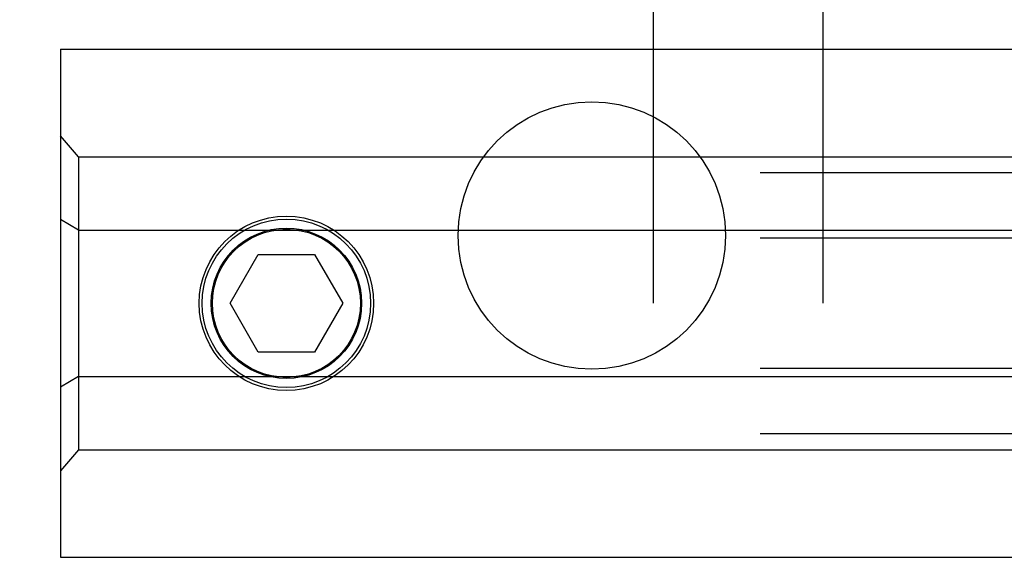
# Model space of a CAD drawing. Header units: inches. Extents: x 0 to 193, y 0 to 125.
# Tile 90 of 99: x 125.121 to 126.21, y 96.6 to 97.194. Entities that reach past the tile are written whole.
import ezdxf

# ---------------------------------------------------------------- set-up
doc = ezdxf.new("R2010")
doc.units = ezdxf.units.IN
doc.header["$LTSCALE"] = 10.63801
doc.header["$MEASUREMENT"] = 0
doc.linetypes.add('HIDDEN', pattern=[0.2, 0.1, -0.1])
doc.layers.add('DEFAULT_2', color=8, linetype='HIDDEN')

msp = doc.modelspace()

# ---------------------------------------------------------------- linework, layer by layer
at = {"layer": 'DEFAULT_2', "color": 8, "linetype": 'HIDDEN'}
for p, q in [((125.8219, 96.8806), (125.8219, 97.7906)), ((126.0094, 97.7906), (126.0094, 96.8806)), ((125.1657, 97.1616), (126.6657, 97.1616)), ((125.1657, 97.1616), (125.1657, 96.5996)), ((125.1857, 97.0428), (125.1657, 97.0659)), ((125.1857, 97.0428), (126.6457, 97.0428)), ((125.1857, 97.0428), (125.1857, 96.7184)), ((127.0037, 97.0249), (105.0037, 97.0249)), ((125.1857, 96.9617), (125.1657, 96.9733)), ((125.1857, 96.9617), (126.6457, 96.9617)), ((127.0037, 96.9528), (105.0037, 96.9528)), ((125.3533, 96.8806), (125.3845, 96.9346)), ((125.3845, 96.9346), (125.4468, 96.9346)), ((125.4468, 96.9346), (125.478, 96.8806)), ((125.3845, 96.8266), (125.3533, 96.8806)), ((125.478, 96.8806), (125.4468, 96.8266)), ((125.4468, 96.8266), (125.3845, 96.8266)), ((127.0037, 96.8084), (105.0037, 96.8084)), ((125.1857, 96.7995), (125.1657, 96.7879)), ((125.1857, 96.7995), (126.6457, 96.7995)), ((127.0037, 96.7363), (105.0037, 96.7363)), ((125.1857, 96.7184), (125.1657, 96.6953)), ((125.1857, 96.7184), (126.6457, 96.7184)), ((125.1657, 96.5996), (126.6657, 96.5996))]:
    msp.add_line(p, q, dxfattribs=at)
for centre, radius in [((125.7537, 96.9556), 0.148), ((125.4157, 96.8806), 0.0965), ((125.4157, 96.8806), 0.0932), ((125.4157, 96.8806), 0.0832), ((125.4157, 96.8806), 0.0819)]:
    msp.add_circle(centre, radius, dxfattribs=at)

doc.saveas('drawing.dxf')
